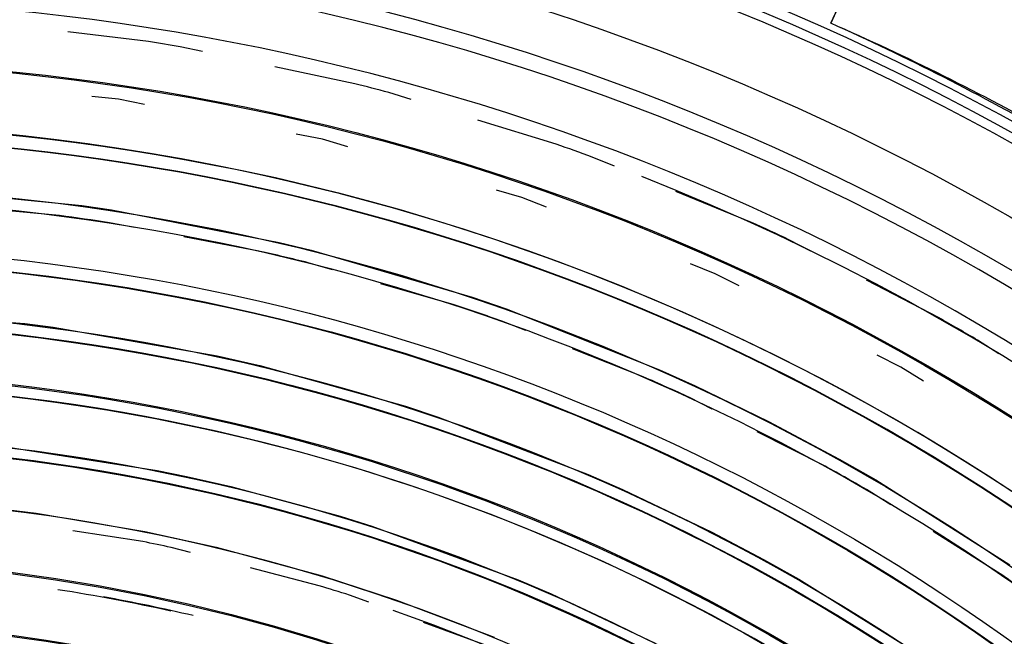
# Model space of a CAD drawing. Header units: millimetres. Extents: x -1049 to -568, y -149 to 570.
# Tile 36 of 48: x -775 to -722, y 158 to 192. Entities that reach past the tile are written whole.
import ezdxf

# ---------------------------------------------------------------- set-up
doc = ezdxf.new("R2010")
doc.units = ezdxf.units.MM

# ---------------------------------------------------------------- blocks, each defined once
blk = doc.blocks.new('Stufenlinse__6', base_point=(-924.479, -70.984))
at = {"color": 1, "linetype": 'Continuous'}
for p, q in [((-767.787, 190.35), (-772.127, 190.867)), ((-764.892, 189.816), (-766.09, 190.07)), ((-756.721, 188.085), (-761.017, 188.995)), ((-753.699, 187.241), (-754.898, 187.611)), ((-769.408, 187.248), (-770.828, 187.394)), ((-768.007, 186.974), (-769.408, 187.248)), ((-745.902, 184.836), (-750.108, 186.133)), ((-776.027, 185.455), (-774.373, 185.284)), ((-774.373, 185.284), (-772.721, 185.091)), ((-772.721, 185.091), (-771.062, 184.874)), ((-758.459, 185.102), (-759.859, 185.377)), ((-757.089, 184.702), (-758.459, 185.102)), ((-771.062, 184.874), (-769.379, 184.63)), ((-769.379, 184.63), (-767.7, 184.361)), ((-767.7, 184.361), (-766.024, 184.069)), ((-766.024, 184.069), (-764.353, 183.753)), ((-742.785, 183.655), (-743.976, 184.144)), ((-764.353, 183.753), (-762.667, 183.409)), ((-762.667, 183.409), (-760.972, 183.038)), ((-760.972, 183.038), (-759.282, 182.642)), ((-780.646, 182.461), (-771.364, 181.543)), ((-759.282, 182.642), (-757.599, 182.222)), ((-747.75, 181.97), (-749.12, 182.371)), ((-757.599, 182.222), (-755.857, 181.761)), ((-746.422, 181.446), (-747.75, 181.97)), ((-735.419, 180.631), (-739.489, 182.302)), ((-772.57, 180.999), (-776.64, 181.382)), ((-771.364, 181.543), (-769.772, 181.31)), ((-769.772, 181.31), (-760.773, 179.563)), ((-755.857, 181.761), (-754.222, 181.301)), ((-754.222, 181.301), (-752.528, 180.799)), ((-752.528, 180.799), (-750.842, 180.272)), ((-768.532, 180.363), (-769.878, 180.618)), ((-750.842, 180.272), (-749.164, 179.721)), ((-761.868, 179.098), (-765.885, 179.86)), ((-749.164, 179.721), (-747.483, 179.14)), ((-732.242, 179.089), (-733.414, 179.699)), ((-760.773, 179.563), (-759.054, 179.145)), ((-759.054, 179.145), (-750.41, 176.614)), ((-747.483, 179.14), (-745.797, 178.53)), ((-757.907, 178.086), (-759.224, 178.466)), ((-745.797, 178.53), (-744.12, 177.894)), ((-737.37, 177.877), (-738.698, 178.4)), ((-744.12, 177.894), (-742.452, 177.234)), ((-736.095, 177.235), (-737.37, 177.877)), ((-751.391, 176.203), (-755.319, 177.338)), ((-742.452, 177.234), (-740.749, 176.529)), ((-725.354, 175.503), (-729.246, 177.529)), ((-750.41, 176.614), (-748.585, 175.986)), ((-740.749, 176.529), (-739.127, 175.829)), ((-748.585, 175.986), (-740.364, 172.723)), ((-783.494, 175.907), (-774.425, 175.201)), ((-739.127, 175.829), (-737.469, 175.084)), ((-774.425, 175.201), (-772.907, 175.009)), ((-772.907, 175.009), (-764.105, 173.466)), ((-747.543, 174.824), (-748.818, 175.327)), ((-737.469, 175.084), (-735.823, 174.314)), ((-735.823, 174.314), (-734.189, 173.519)), ((-722.158, 173.579), (-723.3, 174.311)), ((-764.105, 173.466), (-762.455, 173.094)), ((-741.232, 172.339), (-745.036, 173.837)), ((-734.189, 173.519), (-732.558, 172.695)), ((-727.406, 172.857), (-728.68, 173.499)), ((-762.455, 173.094), (-761.809, 172.941)), ((-761.809, 172.941), (-753.997, 170.757)), ((-726.194, 172.101), (-727.406, 172.857)), ((-740.364, 172.723), (-738.458, 171.861)), ((-732.558, 172.695), (-730.931, 171.842)), ((-738.458, 171.861), (-734.523, 169.948)), ((-730.931, 171.842), (-729.318, 170.964)), ((-737.529, 170.607), (-738.752, 171.226)), ((-753.997, 170.757), (-752.238, 170.178)), ((-729.318, 170.964), (-727.718, 170.061)), ((-752.238, 170.178), (-744.192, 167.101)), ((-734.523, 169.948), (-730.719, 167.92)), ((-727.718, 170.061), (-726.13, 169.132)), ((-731.479, 167.541), (-735.126, 169.389)), ((-726.13, 169.132), (-724.545, 168.173)), ((-775.915, 168.647), (-767.33, 167.312)), ((-724.545, 168.173), (-722.976, 167.19)), ((-730.719, 167.92), (-728.762, 166.805)), ((-767.33, 167.312), (-765.754, 166.986)), ((-744.192, 167.101), (-742.349, 166.291)), ((-722.976, 167.19), (-721.421, 166.182)), ((-765.754, 166.986), (-763.369, 166.443)), ((-728.762, 166.805), (-721.558, 162.248)), ((-763.369, 166.443), (-757.499, 164.849)), ((-742.349, 166.291), (-737.557, 163.993)), ((-727.955, 165.47), (-729.114, 166.201)), ((-777.683, 165.474), (-773.817, 165.017)), ((-773.817, 165.017), (-767.982, 164.036)), ((-757.499, 164.849), (-755.809, 164.321)), ((-768.091, 163.488), (-771.844, 164.072)), ((-767.982, 164.036), (-764.149, 163.194)), ((-755.809, 164.321), (-747.955, 161.435)), ((-737.557, 163.993), (-734.78, 162.528)), ((-722.218, 161.851), (-725.676, 164.032)), ((-765.529, 162.904), (-766.574, 163.174)), ((-764.149, 163.194), (-758.468, 161.652)), ((-734.78, 162.528), (-732.882, 161.467)), ((-758.63, 161.119), (-762.321, 162.074)), ((-758.468, 161.652), (-754.471, 160.347)), ((-747.955, 161.435), (-746.178, 160.679)), ((-732.882, 161.467), (-725.844, 157.082)), ((-746.178, 160.679), (-740.591, 158.039)), ((-755.963, 160.227), (-757.004, 160.61)), ((-754.471, 160.347), (-749.234, 158.348)), ((-749.447, 157.833), (-753.028, 159.149))]:
    blk.add_line(p, q, dxfattribs=at)
at = {"color": 7, "linetype": 'Continuous'}
blk.add_circle((-787.479, 66.016), 132.472, dxfattribs=at)
at = {"color": 1, "linetype": 'Continuous'}
for radius in [123.328, 123.263, 116.581, 113.304, 113.304, 112.633, 112.601, 109.899, 109.321, 109.289, 106.622, 106.559, 105.976, 102.664, 96.599, 96.537, 93.259, 93.197]:
    blk.add_circle((-787.479, 66.016), radius, dxfattribs=at)
at = {"color": 7, "linetype": 'Continuous'}
blk.add_arc((-787.479, 66.016), 137, 49.00569, 130.99431, dxfattribs=at)
at = {"color": 1, "linetype": 'Continuous'}
for centre, radius, start, end in [((-787.479, 66.016), 136.456, 48.91164, 131.08836), ((-787.479, 66.016), 135.963, 48.91164, 131.08836), ((-787.479, 66.016), 130.01, 315, 135), ((-787.479, 66.016), 130.01, 315, 135), ((-787.479, 66.016), 129.164, 45, 225), ((-787.479, 66.016), 129.164, 45, 225), ((-787.479, 66.016), 126.604, 315, 135), ((-787.479, 66.016), 126.604, 315, 135), ((-787.479, 66.016), 125.884, 80.21728, 80.99989), ((-787.479, 66.016), 125.884, 74.99991, 75.85705), ((-787.456, 65.993), 119.955, 315, 135), ((-787.456, 66.016), 119.243, 45.00776, 135.00776), ((-787.479, 66.016), 119.227, 315, 135), ((-787.479, 66.016), 125.884, 69.78247, 70.71415), ((-787.479, 66.016), 125.852, 315, 68.47826), ((-787.479, 66.016), 115.914, 253.20895, 128.28358), ((-787.479, 66.016), 115.946, 81.26871, 82.61199), ((-787.479, 66.016), 125.884, 64.56532, 65.57154), ((-787.479, 66.016), 115.946, 75.89556, 77.23884), ((-787.479, 66.016), 115.946, 70.52242, 71.86571), ((-787.479, 66.016), 125.884, 59.34773, 60.42847), ((-787.479, 66.016), 115.946, 65.14929, 66.49258), ((-787.457, 66.016), 105.992, 45.00853, 135.00853), ((-787.479, 66.016), 103.218, 315, 135), ((-787.479, 66.016), 102.695, 45, 135), ((-787.479, 66.016), 115.946, 59.77611, 61.11939), ((-787.479, 66.016), 99.877, 315, 135), ((-787.479, 66.016), 99.382, 77.85706, 78.74991), ((-787.479, 66.016), 115.946, 54.4029, 55.74619), ((-787.479, 66.016), 96.039, 77.44289, 81.11836), ((-787.479, 66.016), 99.382, 72.14293, 73.12508), ((-787.479, 66.016), 96.069, 76.71074, 79.64567), ((-787.479, 66.016), 99.351, 266.42857, 70.71429), ((-787.479, 66.016), 92.757, 227.90323, 152.70492)]:
    blk.add_arc(centre, radius, start, end, dxfattribs=at)
blk = doc.blocks.new('Kalibbriereinheit__7', base_point=(-924.479, -70.984))
blk.add_blockref('Stufenlinse__6', (-924.479, -70.984))
blk = doc.blocks.new('Elektronikeinheit_kpl___8', base_point=(-924.479, -70.984))
blk.add_blockref('Kalibbriereinheit__7', (-924.479, -70.984))
blk = doc.blocks.new('Frontteil__14', base_point=(-954.097, -137.985))
at = {"color": 7, "linetype": 'Continuous'}
blk.add_arc((-787.479, 66.016), 163.987, 14.97408, 80.52632, dxfattribs=at)
at = {"color": 1, "linetype": 'Continuous'}
for radius, start, end in [(163.8, 9.47368, 80.52631), (162.615, 9.11392, 82.02532)]:
    blk.add_arc((-787.479, 66.016), radius, start, end, dxfattribs=at)
blk = doc.blocks.new('Linsengehaeuse__21', base_point=(-945.598, -92.103))
at = {"color": 7, "linetype": 'Continuous'}
for p, q in [((-731.174, 191.335), (-722.949, 209.141)), ((-730.316, 193.209), (-731.174, 191.335))]:
    blk.add_line(p, q, dxfattribs=at)
for centre, radius, start, end in [((-787.479, 66.016), 160, 8.79581, 81.20419), ((-786.439, 65.492), 137.443, 60.70764, 66.29094), ((-787.479, 66.016), 137.387, 60.1941, 65.8059)]:
    blk.add_arc(centre, radius, start, end, dxfattribs=at)
blk = doc.blocks.new('Linsengehaeuse_kpl_-Mot-L4_0006142__50', base_point=(-966.579, -120.076))
blk.add_blockref('Linsengehaeuse__21', (-945.598, -92.103))
blk = doc.blocks.new('Linsengehaeuse__51', base_point=(-945.598, -92.103))
at = {"color": 7, "linetype": 'Continuous'}
for p, q in [((-731.174, 191.335), (-722.949, 209.141)), ((-730.316, 193.209), (-731.174, 191.335))]:
    blk.add_line(p, q, dxfattribs=at)
for centre, radius, start, end in [((-787.479, 66.016), 160, 8.79581, 81.20419), ((-786.439, 65.492), 137.443, 60.70764, 66.29094), ((-787.479, 66.016), 137.387, 60.1941, 65.8059)]:
    blk.add_arc(centre, radius, start, end, dxfattribs=at)
blk = doc.blocks.new('Linsengehaeuse_kpl___80', base_point=(-966.579, -120.076))
blk.add_blockref('Linsengehaeuse__51', (-945.598, -92.103))
blk = doc.blocks.new('Gehaeuse_kpl__81', base_point=(-966.579, -137.985))
for name, p in [('Linsengehaeuse_kpl_-Mot-L4_0006142__50', (-966.579, -120.076)), ('Linsengehaeuse_kpl___80', (-966.579, -120.076)), ('Frontteil__14', (-954.097, -137.985))]:
    blk.add_blockref(name, p)
blk = doc.blocks.new('L10-für-dxf-Internet__113', base_point=(-1048.979, -148.984))
for name, p in [('Gehaeuse_kpl__81', (-966.579, -137.985)), ('Elektronikeinheit_kpl___8', (-924.479, -70.984))]:
    blk.add_blockref(name, p)
blk = doc.blocks.new('VordansA', base_point=(-612, 192))
blk.add_blockref('L10-für-dxf-Internet__113', (-1048.979, -148.984))

msp = doc.modelspace()

# ---------------------------------------------------------------- block references
msp.add_blockref('VordansA', (-612, 192))

doc.saveas('drawing.dxf')
